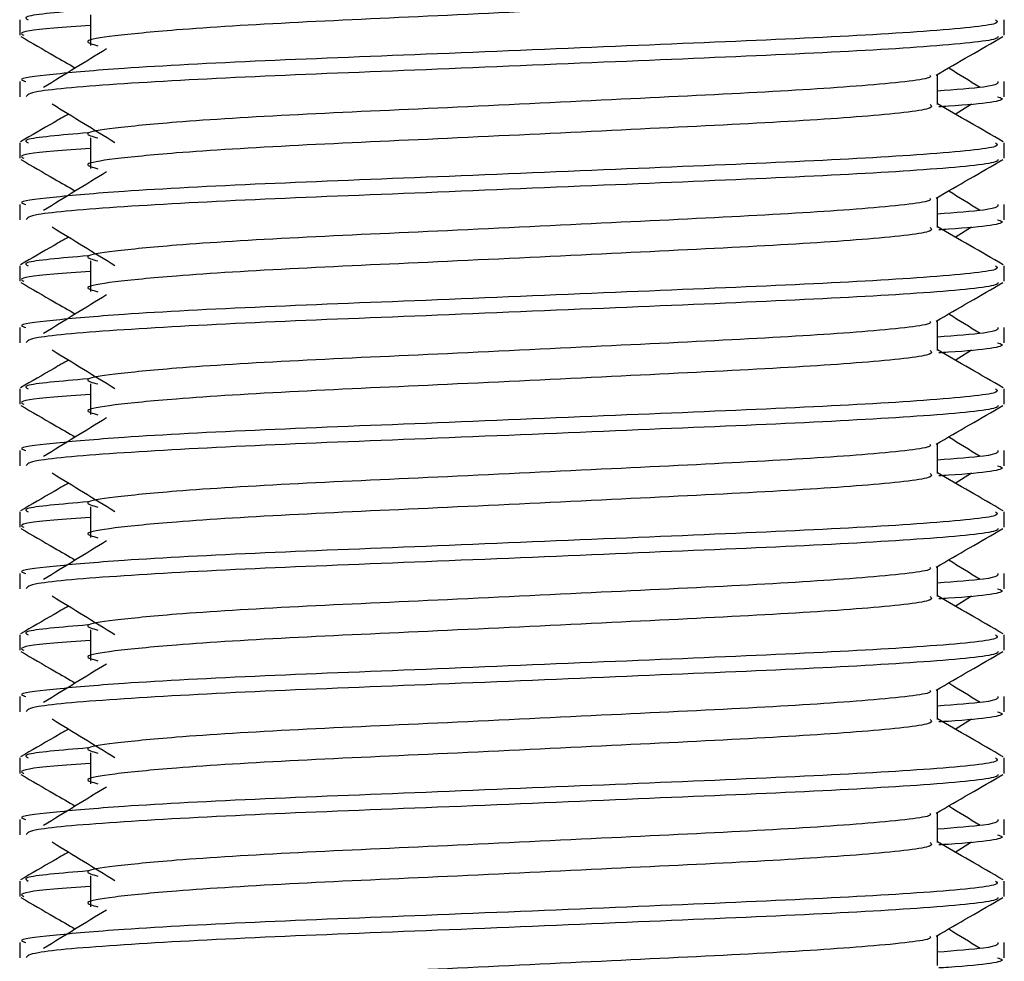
# Model space of a CAD drawing. Header units: millimetres. Extents: x 0 to 420, y 0 to 297.
# Tile 71 of 84: x 333.37 to 334.6, y 172.55 to 173.74. Entities that reach past the tile are written whole.
import ezdxf

# ---------------------------------------------------------------- set-up
doc = ezdxf.new("R2010")
doc.units = ezdxf.units.MM

msp = doc.modelspace()

# ---------------------------------------------------------------- linework, layer by layer
at = {"color": 7, "linetype": 'Continuous', "lineweight": 25}
for p, q in [((333.45688, 173.74128), (333.45688, 173.70265)), ((333.3679, 173.73489), (333.3679, 173.71562)), ((334.6043, 173.71562), (334.6043, 173.73489)), ((334.52065, 173.62881), (334.52065, 173.66649)), ((333.3679, 173.65764), (333.3679, 173.63838)), ((334.6043, 173.63838), (334.6043, 173.65764)), ((334.54294, 173.61671), (334.56362, 173.62938)), ((333.45688, 173.58673), (333.45688, 173.5481)), ((333.3679, 173.58034), (333.3679, 173.56107)), ((334.6043, 173.56107), (334.6043, 173.58034)), ((333.3679, 173.50309), (333.3679, 173.48382)), ((334.52065, 173.47426), (334.52065, 173.51194)), ((334.6043, 173.48382), (334.6043, 173.50309)), ((334.54294, 173.46216), (334.56362, 173.47483)), ((333.3679, 173.42579), (333.3679, 173.40652)), ((333.45688, 173.43218), (333.45688, 173.39355)), ((334.6043, 173.40652), (334.6043, 173.42579)), ((334.52065, 173.31971), (334.52065, 173.35739)), ((333.3679, 173.34854), (333.3679, 173.32927)), ((334.6043, 173.32927), (334.6043, 173.34854)), ((334.54294, 173.30761), (334.56362, 173.32028)), ((333.45688, 173.27763), (333.45688, 173.239)), ((333.3679, 173.27124), (333.3679, 173.25197)), ((334.6043, 173.25197), (334.6043, 173.27124)), ((333.3679, 173.19399), (333.3679, 173.17472)), ((334.52065, 173.16516), (334.52065, 173.20284)), ((334.6043, 173.17472), (334.6043, 173.19399)), ((334.54294, 173.15306), (334.56362, 173.16573)), ((333.3679, 173.11669), (333.3679, 173.09742)), ((333.45688, 173.12308), (333.45688, 173.08445)), ((334.6043, 173.09742), (334.6043, 173.11669)), ((334.52065, 173.01061), (334.52065, 173.04829)), ((333.3679, 173.03944), (333.3679, 173.02017)), ((334.6043, 173.02017), (334.6043, 173.03944)), ((334.54294, 172.99851), (334.56362, 173.01118)), ((333.45688, 172.96853), (333.45688, 172.92989)), ((333.3679, 172.96214), (333.3679, 172.94287)), ((334.6043, 172.94287), (334.6043, 172.96214)), ((333.3679, 172.88489), (333.3679, 172.86562)), ((334.52065, 172.85606), (334.52065, 172.89374)), ((334.6043, 172.86562), (334.6043, 172.88489)), ((334.54294, 172.84396), (334.56362, 172.85663)), ((333.3679, 172.80759), (333.3679, 172.78832)), ((333.45688, 172.81398), (333.45688, 172.77534)), ((334.6043, 172.78832), (334.6043, 172.80759)), ((334.52065, 172.70151), (334.52065, 172.73919)), ((333.3679, 172.73034), (333.3679, 172.71107)), ((334.6043, 172.71107), (334.6043, 172.73034)), ((334.54294, 172.68941), (334.56362, 172.70208)), ((333.45688, 172.65943), (333.45688, 172.62079)), ((333.3679, 172.65304), (333.3679, 172.63377)), ((334.6043, 172.63377), (334.6043, 172.65304)), ((333.3679, 172.57579), (333.3679, 172.55652)), ((334.52065, 172.54696), (334.52065, 172.58464)), ((334.6043, 172.55652), (334.6043, 172.57579))]:
    msp.add_line(p, q, dxfattribs=at)
for points, knots in [([(334.5114, 173.78325), (334.5131, 173.78175), (334.51818, 173.77726), (334.44294, 173.76862), (334.30185, 173.75961), (334.11221, 173.75061), (333.90581, 173.74041), (333.71046, 173.73186), (333.56606, 173.72309), (333.48286, 173.7147), (333.44402, 173.70853), (333.45915, 173.70437), (333.46588, 173.70251)], [0, 0, 0, 0, 0.059132, 0.1771634, 0.2920638, 0.4068492, 0.5248979, 0.6384095, 0.7547738, 0.8442256, 0.9306466, 1, 1, 1, 1]), ([(333.45345, 173.74756), (333.41998, 173.74471), (333.36858, 173.74033), (333.37601, 173.7363), (333.3786, 173.73489)], [0, 0, 0, 0, 0.6510435, 1, 1, 1, 1]), ([(334.5936, 173.73489), (334.59552, 173.73341), (334.60132, 173.72894), (334.51439, 173.72033), (334.35126, 173.71131), (334.13196, 173.70232), (333.89319, 173.69211), (333.6675, 173.68356), (333.49973, 173.67479), (333.40577, 173.66639), (333.36282, 173.66134), (333.3732, 173.65834), (333.37563, 173.65764)], [0, 0, 0, 0, 0.0610772, 0.1845123, 0.3046768, 0.4247211, 0.5481742, 0.6668878, 0.7885815, 0.8821287, 0.9725098, 1, 1, 1, 1]), ([(333.45688, 173.72811), (333.44044, 173.72691), (333.38994, 173.72321), (333.36583, 173.71929), (333.37168, 173.71631), (333.37303, 173.71562)], [0, 0, 0, 0, 0.2705432, 0.831179, 1, 1, 1, 1]), ([(333.36937, 173.71407), (333.38335, 173.70598), (333.40615, 173.69278), (333.42894, 173.67959), (333.43776, 173.67448)], [0, 0, 0, 0, 0.6131696, 1, 1, 1, 1]), ([(334.59691, 173.71396), (334.59644, 173.713), (334.59447, 173.70901), (334.5146, 173.701), (334.35122, 173.69199), (334.13192, 173.683), (333.89342, 173.67279), (333.66666, 173.66425), (333.48823, 173.65468), (333.38068, 173.64557), (333.37732, 173.6405), (333.37591, 173.63838)], [0, 0, 0, 0, 0.0399117, 0.1661575, 0.2890582, 0.4118359, 0.5381002, 0.6595169, 0.7839817, 0.9096926, 1, 1, 1, 1]), ([(334.51898, 173.66553), (334.53295, 173.67362), (334.5609, 173.6898), (334.58885, 173.70598), (334.60283, 173.71407)], [0, 0, 0, 0, 0.4999356, 1, 1, 1, 1]), ([(333.47685, 173.69843), (333.46368, 173.69036), (333.43734, 173.67423), (333.41105, 173.6581), (333.3979, 173.65003)], [0, 0, 0, 0, 0.49999, 1, 1, 1, 1]), ([(334.5743, 173.65003), (334.56116, 173.6581), (334.54788, 173.66625), (334.53458, 173.6744), (334.53444, 173.67448)], [0, 0, 0, 0, 0.9898318, 1, 1, 1, 1]), ([(334.51116, 173.66541), (334.5118, 173.66453), (334.51464, 173.66065), (334.44187, 173.6527), (334.30213, 173.6437), (334.11213, 173.6347), (333.90583, 173.6245), (333.71046, 173.61595), (333.56607, 173.60717), (333.48286, 173.59879), (333.444, 173.59261), (333.45916, 173.58845), (333.46591, 173.58659)], [0, 0, 0, 0, 0.0351066, 0.1561349, 0.2739528, 0.3916527, 0.5126988, 0.6290926, 0.7484115, 0.8401345, 0.9287498, 1, 1, 1, 1]), ([(334.59657, 173.65764), (334.59692, 173.65533), (334.59751, 173.65143), (334.54297, 173.64718), (334.52065, 173.64544)], [0, 0, 0, 0, 0.5906829, 1, 1, 1, 1]), ([(334.59628, 173.63838), (334.59854, 173.63765), (334.61009, 173.63395), (334.58033, 173.62934), (334.52637, 173.62588), (334.52231, 173.62562)], [0, 0, 0, 0, 0.1837303, 0.9385556, 1, 1, 1, 1]), ([(333.40858, 173.62938), (333.42175, 173.62132), (333.4481, 173.60518), (333.47439, 173.58905), (333.48753, 173.58098)], [0, 0, 0, 0, 0.5000113, 1, 1, 1, 1]), ([(334.5114, 173.6287), (334.5131, 173.6272), (334.51818, 173.62271), (334.44294, 173.61407), (334.30185, 173.60506), (334.11221, 173.59606), (333.90581, 173.58586), (333.71046, 173.57731), (333.56606, 173.56854), (333.48286, 173.56015), (333.44402, 173.55398), (333.45915, 173.54982), (333.46588, 173.54796)], [0, 0, 0, 0, 0.059132, 0.1771634, 0.2920638, 0.4068492, 0.5248979, 0.6384095, 0.7547738, 0.8442256, 0.9306466, 1, 1, 1, 1]), ([(334.60313, 173.58188), (334.58915, 173.58997), (334.56166, 173.60588), (334.53416, 173.62179), (334.52065, 173.62962)], [0, 0, 0, 0, 0.50836813, 1, 1, 1, 1]), ([(333.42926, 173.61671), (333.42317, 173.61319), (333.40311, 173.60158), (333.38304, 173.58997), (333.36907, 173.58188)], [0, 0, 0, 0, 0.3033381, 1, 1, 1, 1]), ([(333.45345, 173.59301), (333.41998, 173.59016), (333.36858, 173.58578), (333.37601, 173.58175), (333.3786, 173.58034)], [0, 0, 0, 0, 0.6510435, 1, 1, 1, 1]), ([(334.5936, 173.58034), (334.59552, 173.57886), (334.60132, 173.57439), (334.51439, 173.56578), (334.35126, 173.55676), (334.13196, 173.54777), (333.89319, 173.53756), (333.6675, 173.52901), (333.49973, 173.52024), (333.40577, 173.51184), (333.36282, 173.50679), (333.3732, 173.50379), (333.37563, 173.50309)], [0, 0, 0, 0, 0.0610772, 0.1845123, 0.3046768, 0.4247211, 0.5481742, 0.6668878, 0.7885815, 0.8821287, 0.9725098, 1, 1, 1, 1]), ([(333.45688, 173.57356), (333.44044, 173.57236), (333.38994, 173.56866), (333.36583, 173.56474), (333.37168, 173.56176), (333.37303, 173.56107)], [0, 0, 0, 0, 0.2705432, 0.831179, 1, 1, 1, 1]), ([(333.36937, 173.55952), (333.38335, 173.55143), (333.40615, 173.53823), (333.42894, 173.52504), (333.43776, 173.51993)], [0, 0, 0, 0, 0.6131696, 1, 1, 1, 1]), ([(334.59691, 173.55941), (334.59644, 173.55845), (334.59447, 173.55446), (334.5146, 173.54645), (334.35122, 173.53744), (334.13192, 173.52845), (333.89342, 173.51824), (333.66666, 173.5097), (333.48823, 173.50013), (333.38068, 173.49102), (333.37732, 173.48594), (333.37591, 173.48382)], [0, 0, 0, 0, 0.0399117, 0.1661575, 0.2890582, 0.4118359, 0.5381002, 0.6595169, 0.7839817, 0.9096926, 1, 1, 1, 1]), ([(334.51898, 173.51098), (334.53295, 173.51907), (334.5609, 173.53525), (334.58885, 173.55143), (334.60283, 173.55952)], [0, 0, 0, 0, 0.4999356, 1, 1, 1, 1]), ([(333.47685, 173.54388), (333.46368, 173.53581), (333.43734, 173.51968), (333.41105, 173.50355), (333.3979, 173.49548)], [0, 0, 0, 0, 0.49999, 1, 1, 1, 1]), ([(334.5743, 173.49548), (334.56116, 173.50355), (334.54788, 173.5117), (334.53458, 173.51985), (334.53444, 173.51993)], [0, 0, 0, 0, 0.9898318, 1, 1, 1, 1]), ([(334.51116, 173.51086), (334.5118, 173.50998), (334.51464, 173.5061), (334.44187, 173.49815), (334.30213, 173.48915), (334.11213, 173.48015), (333.90583, 173.46995), (333.71046, 173.4614), (333.56607, 173.45262), (333.48286, 173.44424), (333.444, 173.43806), (333.45916, 173.4339), (333.46591, 173.43204)], [0, 0, 0, 0, 0.0351066, 0.1561349, 0.2739528, 0.3916527, 0.5126988, 0.6290926, 0.7484115, 0.8401345, 0.9287498, 1, 1, 1, 1]), ([(334.59657, 173.50309), (334.59692, 173.50078), (334.59751, 173.49688), (334.54297, 173.49263), (334.52065, 173.49089)], [0, 0, 0, 0, 0.5906829, 1, 1, 1, 1]), ([(334.59628, 173.48382), (334.59854, 173.4831), (334.61009, 173.4794), (334.58033, 173.47479), (334.52637, 173.47133), (334.52231, 173.47107)], [0, 0, 0, 0, 0.1837303, 0.9385556, 1, 1, 1, 1]), ([(333.40858, 173.47483), (333.42175, 173.46677), (333.4481, 173.45063), (333.47439, 173.4345), (333.48753, 173.42643)], [0, 0, 0, 0, 0.5000113, 1, 1, 1, 1]), ([(334.5114, 173.47415), (334.5131, 173.47265), (334.51818, 173.46816), (334.44294, 173.45952), (334.30185, 173.4505), (334.11221, 173.44151), (333.90581, 173.43131), (333.71046, 173.42276), (333.56606, 173.41399), (333.48286, 173.4056), (333.44402, 173.39943), (333.45915, 173.39527), (333.46588, 173.39341)], [0, 0, 0, 0, 0.059132, 0.1771634, 0.2920638, 0.4068492, 0.5248979, 0.6384095, 0.7547738, 0.8442256, 0.9306466, 1, 1, 1, 1]), ([(334.60313, 173.42733), (334.58915, 173.43542), (334.56166, 173.45133), (334.53416, 173.46724), (334.52065, 173.47507)], [0, 0, 0, 0, 0.5083681, 1, 1, 1, 1]), ([(333.42926, 173.46216), (333.42317, 173.45864), (333.40311, 173.44703), (333.38304, 173.43542), (333.36907, 173.42733)], [0, 0, 0, 0, 0.3033381, 1, 1, 1, 1]), ([(333.45345, 173.43846), (333.41998, 173.43561), (333.36858, 173.43123), (333.37601, 173.4272), (333.3786, 173.42579)], [0, 0, 0, 0, 0.6510435, 1, 1, 1, 1]), ([(334.5936, 173.42579), (334.59552, 173.42431), (334.60132, 173.41984), (334.51439, 173.41123), (334.35126, 173.40221), (334.13196, 173.39321), (333.89319, 173.38301), (333.6675, 173.37446), (333.49973, 173.36569), (333.40577, 173.35729), (333.36282, 173.35224), (333.3732, 173.34924), (333.37563, 173.34854)], [0, 0, 0, 0, 0.0610772, 0.1845123, 0.3046768, 0.4247211, 0.5481742, 0.6668878, 0.7885815, 0.8821287, 0.9725098, 1, 1, 1, 1]), ([(333.45688, 173.41901), (333.44044, 173.41781), (333.38994, 173.41411), (333.36583, 173.41019), (333.37168, 173.40721), (333.37303, 173.40652)], [0, 0, 0, 0, 0.2705432, 0.831179, 1, 1, 1, 1]), ([(333.36937, 173.40497), (333.38335, 173.39688), (333.40615, 173.38368), (333.42894, 173.37049), (333.43776, 173.36538)], [0, 0, 0, 0, 0.6131696, 1, 1, 1, 1]), ([(334.59691, 173.40486), (334.59644, 173.4039), (334.59447, 173.39991), (334.5146, 173.3919), (334.35122, 173.38289), (334.13192, 173.3739), (333.89342, 173.36369), (333.66666, 173.35515), (333.48823, 173.34558), (333.38068, 173.33646), (333.37732, 173.33139), (333.37591, 173.32927)], [0, 0, 0, 0, 0.0399117, 0.1661575, 0.2890582, 0.4118359, 0.5381002, 0.6595169, 0.7839817, 0.9096926, 1, 1, 1, 1]), ([(334.51898, 173.35643), (334.53295, 173.36452), (334.5609, 173.3807), (334.58885, 173.39688), (334.60283, 173.40497)], [0, 0, 0, 0, 0.4999356, 1, 1, 1, 1]), ([(333.47685, 173.38933), (333.46368, 173.38126), (333.43734, 173.36513), (333.41105, 173.349), (333.3979, 173.34093)], [0, 0, 0, 0, 0.49999, 1, 1, 1, 1]), ([(334.5743, 173.34093), (334.56116, 173.349), (334.54788, 173.35715), (334.53458, 173.3653), (334.53444, 173.36538)], [0, 0, 0, 0, 0.9898318, 1, 1, 1, 1]), ([(334.51116, 173.3563), (334.5118, 173.35543), (334.51464, 173.35155), (334.44187, 173.3436), (334.30213, 173.3346), (334.11213, 173.3256), (333.90583, 173.3154), (333.71046, 173.30685), (333.56607, 173.29807), (333.48286, 173.28969), (333.444, 173.28351), (333.45916, 173.27935), (333.46591, 173.27749)], [0, 0, 0, 0, 0.0351066, 0.1561349, 0.2739528, 0.3916527, 0.5126988, 0.6290926, 0.7484115, 0.8401345, 0.9287498, 1, 1, 1, 1]), ([(334.59657, 173.34854), (334.59692, 173.34623), (334.59751, 173.34233), (334.54297, 173.33808), (334.52065, 173.33634)], [0, 0, 0, 0, 0.5906829, 1, 1, 1, 1]), ([(334.59628, 173.32927), (334.59854, 173.32855), (334.61009, 173.32485), (334.58033, 173.32024), (334.52637, 173.31678), (334.52231, 173.31652)], [0, 0, 0, 0, 0.1837303, 0.9385556, 1, 1, 1, 1]), ([(333.40858, 173.32028), (333.42175, 173.31221), (333.4481, 173.29608), (333.47439, 173.27994), (333.48753, 173.27188)], [0, 0, 0, 0, 0.5000113, 1, 1, 1, 1]), ([(334.5114, 173.3196), (334.5131, 173.3181), (334.51818, 173.31361), (334.44294, 173.30497), (334.30185, 173.29595), (334.11221, 173.28696), (333.90581, 173.27676), (333.71046, 173.26821), (333.56606, 173.25944), (333.48286, 173.25105), (333.44402, 173.24488), (333.45915, 173.24072), (333.46588, 173.23886)], [0, 0, 0, 0, 0.059132, 0.1771634, 0.2920638, 0.4068492, 0.5248979, 0.6384095, 0.7547738, 0.8442256, 0.9306466, 1, 1, 1, 1]), ([(334.60313, 173.27278), (334.58915, 173.28087), (334.56166, 173.29678), (334.53416, 173.31269), (334.52065, 173.32052)], [0, 0, 0, 0, 0.5083681, 1, 1, 1, 1]), ([(333.42926, 173.30761), (333.42317, 173.30409), (333.40311, 173.29248), (333.38304, 173.28087), (333.36907, 173.27278)], [0, 0, 0, 0, 0.3033381, 1, 1, 1, 1]), ([(333.45345, 173.2839), (333.41998, 173.28106), (333.36858, 173.27668), (333.37601, 173.27265), (333.3786, 173.27124)], [0, 0, 0, 0, 0.6510435, 1, 1, 1, 1]), ([(334.5936, 173.27124), (334.59552, 173.26976), (334.60132, 173.26529), (334.51439, 173.25668), (334.35126, 173.24766), (334.13196, 173.23866), (333.89319, 173.22846), (333.6675, 173.21991), (333.49973, 173.21114), (333.40577, 173.20274), (333.36282, 173.19769), (333.3732, 173.19469), (333.37563, 173.19399)], [0, 0, 0, 0, 0.0610772, 0.1845123, 0.3046768, 0.4247211, 0.5481742, 0.6668878, 0.7885815, 0.8821287, 0.9725098, 1, 1, 1, 1]), ([(333.45688, 173.26446), (333.44044, 173.26326), (333.38994, 173.25956), (333.36583, 173.25564), (333.37168, 173.25266), (333.37303, 173.25197)], [0, 0, 0, 0, 0.2705432, 0.831179, 1, 1, 1, 1]), ([(333.36937, 173.25042), (333.38335, 173.24233), (333.40615, 173.22913), (333.42894, 173.21594), (333.43776, 173.21083)], [0, 0, 0, 0, 0.6131696, 1, 1, 1, 1]), ([(334.59691, 173.25031), (334.59644, 173.24935), (334.59447, 173.24536), (334.5146, 173.23735), (334.35122, 173.22834), (334.13192, 173.21935), (333.89342, 173.20914), (333.66666, 173.2006), (333.48823, 173.19103), (333.38068, 173.18191), (333.37732, 173.17684), (333.37591, 173.17472)], [0, 0, 0, 0, 0.0399117, 0.1661575, 0.2890582, 0.4118359, 0.5381002, 0.6595169, 0.7839817, 0.9096926, 1, 1, 1, 1]), ([(334.51898, 173.20187), (334.53295, 173.20997), (334.5609, 173.22615), (334.58885, 173.24233), (334.60283, 173.25042)], [0, 0, 0, 0, 0.4999356, 1, 1, 1, 1]), ([(333.47685, 173.23478), (333.46368, 173.22671), (333.43734, 173.21058), (333.41105, 173.19445), (333.3979, 173.18638)], [0, 0, 0, 0, 0.49999, 1, 1, 1, 1]), ([(334.5743, 173.18638), (334.56116, 173.19445), (334.54788, 173.2026), (334.53458, 173.21075), (334.53444, 173.21083)], [0, 0, 0, 0, 0.98983176, 1, 1, 1, 1]), ([(334.51116, 173.20175), (334.5118, 173.20088), (334.51464, 173.197), (334.44187, 173.18904), (334.30213, 173.18005), (334.11213, 173.17105), (333.90583, 173.16085), (333.71046, 173.1523), (333.56607, 173.14352), (333.48286, 173.13514), (333.444, 173.12896), (333.45916, 173.1248), (333.46591, 173.12294)], [0, 0, 0, 0, 0.0351066, 0.1561349, 0.2739528, 0.3916527, 0.5126988, 0.6290926, 0.7484115, 0.8401345, 0.9287498, 1, 1, 1, 1]), ([(334.59657, 173.19399), (334.59692, 173.19168), (334.59751, 173.18778), (334.54297, 173.18353), (334.52065, 173.18179)], [0, 0, 0, 0, 0.5906829, 1, 1, 1, 1]), ([(334.59628, 173.17472), (334.59854, 173.174), (334.61009, 173.1703), (334.58033, 173.16569), (334.52637, 173.16223), (334.52231, 173.16197)], [0, 0, 0, 0, 0.1837303, 0.9385556, 1, 1, 1, 1]), ([(333.40858, 173.16573), (333.42175, 173.15766), (333.4481, 173.14153), (333.47439, 173.12539), (333.48753, 173.11733)], [0, 0, 0, 0, 0.5000113, 1, 1, 1, 1]), ([(334.5114, 173.16505), (334.5131, 173.16355), (334.51818, 173.15906), (334.44294, 173.15042), (334.30185, 173.1414), (334.11221, 173.13241), (333.90581, 173.12221), (333.71046, 173.11366), (333.56606, 173.10489), (333.48286, 173.0965), (333.44402, 173.09033), (333.45915, 173.08617), (333.46588, 173.08431)], [0, 0, 0, 0, 0.059132, 0.1771634, 0.2920638, 0.4068492, 0.5248979, 0.6384095, 0.7547738, 0.8442256, 0.9306466, 1, 1, 1, 1]), ([(334.60313, 173.11823), (334.58915, 173.12632), (334.56166, 173.14223), (334.53416, 173.15814), (334.52065, 173.16597)], [0, 0, 0, 0, 0.5083681, 1, 1, 1, 1]), ([(333.42926, 173.15306), (333.42317, 173.14954), (333.40311, 173.13793), (333.38304, 173.12632), (333.36907, 173.11823)], [0, 0, 0, 0, 0.3033381, 1, 1, 1, 1]), ([(333.45345, 173.12935), (333.41998, 173.12651), (333.36858, 173.12213), (333.37601, 173.1181), (333.3786, 173.11669)], [0, 0, 0, 0, 0.6510435, 1, 1, 1, 1]), ([(334.5936, 173.11669), (334.59552, 173.11521), (334.60132, 173.11074), (334.51439, 173.10213), (334.35126, 173.09311), (334.13196, 173.08411), (333.89319, 173.07391), (333.6675, 173.06536), (333.49973, 173.05659), (333.40577, 173.04819), (333.36282, 173.04314), (333.3732, 173.04014), (333.37563, 173.03944)], [0, 0, 0, 0, 0.0610772, 0.1845123, 0.3046768, 0.4247211, 0.5481742, 0.6668878, 0.7885815, 0.8821287, 0.9725098, 1, 1, 1, 1]), ([(333.45688, 173.10991), (333.44044, 173.10871), (333.38994, 173.10501), (333.36583, 173.10109), (333.37168, 173.09811), (333.37303, 173.09742)], [0, 0, 0, 0, 0.2705432, 0.83117904, 1, 1, 1, 1]), ([(333.36937, 173.09587), (333.38335, 173.08778), (333.40615, 173.07458), (333.42894, 173.06139), (333.43776, 173.05628)], [0, 0, 0, 0, 0.6131696, 1, 1, 1, 1]), ([(334.59691, 173.09576), (334.59644, 173.0948), (334.59447, 173.09081), (334.5146, 173.0828), (334.35122, 173.07379), (334.13192, 173.0648), (333.89342, 173.05459), (333.66666, 173.04605), (333.48823, 173.03648), (333.38068, 173.02736), (333.37732, 173.02229), (333.37591, 173.02017)], [0, 0, 0, 0, 0.0399117, 0.1661575, 0.2890582, 0.4118359, 0.5381002, 0.6595169, 0.7839817, 0.9096926, 1, 1, 1, 1]), ([(334.51898, 173.04732), (334.53295, 173.05542), (334.5609, 173.0716), (334.58885, 173.08778), (334.60283, 173.09587)], [0, 0, 0, 0, 0.4999356, 1, 1, 1, 1]), ([(333.47685, 173.08023), (333.46368, 173.07216), (333.43734, 173.05603), (333.41105, 173.0399), (333.3979, 173.03183)], [0, 0, 0, 0, 0.49999, 1, 1, 1, 1]), ([(334.5743, 173.03183), (334.56116, 173.0399), (334.54788, 173.04805), (334.53458, 173.0562), (334.53444, 173.05628)], [0, 0, 0, 0, 0.98983176, 1, 1, 1, 1]), ([(334.51116, 173.0472), (334.5118, 173.04633), (334.51464, 173.04245), (334.44187, 173.03449), (334.30213, 173.0255), (334.11213, 173.0165), (333.90583, 173.0063), (333.71046, 172.99775), (333.56607, 172.98897), (333.48286, 172.98059), (333.444, 172.97441), (333.45916, 172.97025), (333.46591, 172.96839)], [0, 0, 0, 0, 0.0351066, 0.1561349, 0.2739528, 0.3916527, 0.5126988, 0.6290926, 0.7484115, 0.8401345, 0.9287498, 1, 1, 1, 1]), ([(334.59657, 173.03944), (334.59692, 173.03713), (334.59751, 173.03323), (334.54297, 173.02898), (334.52065, 173.02724)], [0, 0, 0, 0, 0.5906829, 1, 1, 1, 1]), ([(334.59628, 173.02017), (334.59854, 173.01945), (334.61009, 173.01575), (334.58033, 173.01114), (334.52637, 173.00768), (334.52231, 173.00742)], [0, 0, 0, 0, 0.1837303, 0.9385556, 1, 1, 1, 1]), ([(333.40858, 173.01118), (333.42175, 173.00311), (333.4481, 172.98698), (333.47439, 172.97084), (333.48753, 172.96278)], [0, 0, 0, 0, 0.50001135, 1, 1, 1, 1]), ([(334.5114, 173.01049), (334.5131, 173.009), (334.51818, 173.0045), (334.44294, 172.99587), (334.30185, 172.98685), (334.11221, 172.97786), (333.90581, 172.96766), (333.71046, 172.95911), (333.56606, 172.95034), (333.48286, 172.94195), (333.44402, 172.93578), (333.45915, 172.93161), (333.46588, 172.92976)], [0, 0, 0, 0, 0.059132, 0.1771634, 0.2920638, 0.4068492, 0.5248979, 0.6384095, 0.7547738, 0.8442256, 0.9306466, 1, 1, 1, 1]), ([(334.60313, 172.96368), (334.58915, 172.97177), (334.56166, 172.98768), (334.53416, 173.00359), (334.52065, 173.01142)], [0, 0, 0, 0, 0.5083681, 1, 1, 1, 1]), ([(333.42926, 172.99851), (333.42317, 172.99499), (333.40311, 172.98338), (333.38304, 172.97177), (333.36907, 172.96368)], [0, 0, 0, 0, 0.3033381, 1, 1, 1, 1]), ([(333.45345, 172.9748), (333.41998, 172.97196), (333.36858, 172.96758), (333.37601, 172.96355), (333.3786, 172.96214)], [0, 0, 0, 0, 0.6510435, 1, 1, 1, 1]), ([(334.5936, 172.96214), (334.59552, 172.96066), (334.60132, 172.95619), (334.51439, 172.94757), (334.35126, 172.93856), (334.13196, 172.92956), (333.89319, 172.91936), (333.6675, 172.91081), (333.49973, 172.90204), (333.40577, 172.89364), (333.36282, 172.88859), (333.3732, 172.88559), (333.37563, 172.88489)], [0, 0, 0, 0, 0.0610772, 0.1845123, 0.3046768, 0.4247211, 0.5481742, 0.6668878, 0.7885815, 0.8821287, 0.9725098, 1, 1, 1, 1]), ([(333.45688, 172.95536), (333.44044, 172.95416), (333.38994, 172.95046), (333.36583, 172.94654), (333.37168, 172.94356), (333.37303, 172.94287)], [0, 0, 0, 0, 0.2705432, 0.83117904, 1, 1, 1, 1]), ([(333.36937, 172.94132), (333.38335, 172.93323), (333.40615, 172.92003), (333.42894, 172.90683), (333.43776, 172.90173)], [0, 0, 0, 0, 0.6131696, 1, 1, 1, 1]), ([(334.59691, 172.94121), (334.59644, 172.94025), (334.59447, 172.93626), (334.5146, 172.92825), (334.35122, 172.91924), (334.13192, 172.91025), (333.89342, 172.90004), (333.66666, 172.8915), (333.48823, 172.88193), (333.38068, 172.87281), (333.37732, 172.86774), (333.37591, 172.86562)], [0, 0, 0, 0, 0.0399117, 0.1661575, 0.2890582, 0.4118359, 0.5381002, 0.6595169, 0.7839817, 0.9096926, 1, 1, 1, 1]), ([(334.51898, 172.89277), (334.53295, 172.90086), (334.5609, 172.91705), (334.58885, 172.93323), (334.60283, 172.94132)], [0, 0, 0, 0, 0.4999356, 1, 1, 1, 1]), ([(333.47685, 172.92568), (333.46368, 172.91761), (333.43734, 172.90148), (333.41105, 172.88535), (333.3979, 172.87728)], [0, 0, 0, 0, 0.49999, 1, 1, 1, 1]), ([(334.5743, 172.87728), (334.56116, 172.88535), (334.54788, 172.8935), (334.53458, 172.90165), (334.53444, 172.90173)], [0, 0, 0, 0, 0.9898318, 1, 1, 1, 1]), ([(334.51116, 172.89265), (334.5118, 172.89178), (334.51464, 172.8879), (334.44187, 172.87994), (334.30213, 172.87095), (334.11213, 172.86195), (333.90583, 172.85175), (333.71046, 172.8432), (333.56607, 172.83442), (333.48286, 172.82604), (333.444, 172.81986), (333.45916, 172.8157), (333.46591, 172.81384)], [0, 0, 0, 0, 0.0351066, 0.1561349, 0.2739528, 0.3916527, 0.5126988, 0.6290926, 0.7484115, 0.8401345, 0.9287498, 1, 1, 1, 1]), ([(334.59657, 172.88489), (334.59692, 172.88258), (334.59751, 172.87868), (334.54297, 172.87443), (334.52065, 172.87269)], [0, 0, 0, 0, 0.5906829, 1, 1, 1, 1]), ([(334.59628, 172.86562), (334.59854, 172.8649), (334.61009, 172.8612), (334.58033, 172.85659), (334.52637, 172.85313), (334.52231, 172.85287)], [0, 0, 0, 0, 0.1837303, 0.9385556, 1, 1, 1, 1]), ([(333.40858, 172.85663), (333.42175, 172.84856), (333.4481, 172.83243), (333.47439, 172.81629), (333.48753, 172.80823)], [0, 0, 0, 0, 0.5000113, 1, 1, 1, 1]), ([(334.5114, 172.85594), (334.5131, 172.85445), (334.51818, 172.84995), (334.44294, 172.84132), (334.30185, 172.8323), (334.11221, 172.82331), (333.90581, 172.81311), (333.71046, 172.80456), (333.56606, 172.79579), (333.48286, 172.7874), (333.44402, 172.78123), (333.45915, 172.77706), (333.46588, 172.77521)], [0, 0, 0, 0, 0.05913196, 0.17716337, 0.29206379, 0.4068492, 0.5248979, 0.63840949, 0.75477382, 0.84422556, 0.93064656, 1, 1, 1, 1]), ([(334.60313, 172.80913), (334.58915, 172.81722), (334.56166, 172.83313), (334.53416, 172.84904), (334.52065, 172.85687)], [0, 0, 0, 0, 0.5083681, 1, 1, 1, 1]), ([(333.42926, 172.84396), (333.42317, 172.84044), (333.40311, 172.82883), (333.38304, 172.81722), (333.36907, 172.80913)], [0, 0, 0, 0, 0.3033381, 1, 1, 1, 1]), ([(333.45345, 172.82025), (333.41998, 172.81741), (333.36858, 172.81303), (333.37601, 172.809), (333.3786, 172.80759)], [0, 0, 0, 0, 0.6510435, 1, 1, 1, 1]), ([(334.5936, 172.80759), (334.59552, 172.80611), (334.60132, 172.80164), (334.51439, 172.79302), (334.35126, 172.78401), (334.13196, 172.77501), (333.89319, 172.76481), (333.6675, 172.75626), (333.49973, 172.74749), (333.40577, 172.73909), (333.36282, 172.73404), (333.3732, 172.73104), (333.37563, 172.73034)], [0, 0, 0, 0, 0.0610772, 0.1845123, 0.3046768, 0.4247211, 0.5481742, 0.6668878, 0.7885815, 0.8821287, 0.9725098, 1, 1, 1, 1]), ([(333.45688, 172.80081), (333.44044, 172.79961), (333.38994, 172.79591), (333.36583, 172.79199), (333.37168, 172.78901), (333.37303, 172.78832)], [0, 0, 0, 0, 0.2705432, 0.83117904, 1, 1, 1, 1]), ([(333.36937, 172.78677), (333.38335, 172.77868), (333.40615, 172.76548), (333.42894, 172.75228), (333.43776, 172.74718)], [0, 0, 0, 0, 0.6131696, 1, 1, 1, 1]), ([(334.59691, 172.78666), (334.59644, 172.7857), (334.59447, 172.78171), (334.5146, 172.7737), (334.35122, 172.76469), (334.13192, 172.75569), (333.89342, 172.74549), (333.66666, 172.73695), (333.48823, 172.72738), (333.38068, 172.71826), (333.37732, 172.71319), (333.37591, 172.71107)], [0, 0, 0, 0, 0.0399117, 0.1661575, 0.2890582, 0.4118359, 0.5381002, 0.6595169, 0.7839817, 0.9096926, 1, 1, 1, 1]), ([(334.51898, 172.73822), (334.53295, 172.74631), (334.5609, 172.7625), (334.58885, 172.77868), (334.60283, 172.78677)], [0, 0, 0, 0, 0.4999356, 1, 1, 1, 1]), ([(333.47685, 172.77113), (333.46368, 172.76306), (333.43734, 172.74693), (333.41105, 172.7308), (333.3979, 172.72273)], [0, 0, 0, 0, 0.49999, 1, 1, 1, 1]), ([(334.5743, 172.72273), (334.56116, 172.7308), (334.54788, 172.73895), (334.53458, 172.7471), (334.53444, 172.74718)], [0, 0, 0, 0, 0.9898318, 1, 1, 1, 1]), ([(334.51116, 172.7381), (334.5118, 172.73723), (334.51464, 172.73335), (334.44187, 172.72539), (334.30213, 172.71639), (334.11213, 172.7074), (333.90583, 172.6972), (333.71046, 172.68865), (333.56607, 172.67987), (333.48286, 172.67148), (333.444, 172.66531), (333.45916, 172.66114), (333.46591, 172.65929)], [0, 0, 0, 0, 0.0351066, 0.1561349, 0.2739528, 0.3916527, 0.5126988, 0.6290926, 0.7484115, 0.8401345, 0.9287498, 1, 1, 1, 1]), ([(334.59657, 172.73034), (334.59692, 172.72803), (334.59751, 172.72413), (334.54297, 172.71988), (334.52065, 172.71814)], [0, 0, 0, 0, 0.5906829, 1, 1, 1, 1]), ([(334.59628, 172.71107), (334.59854, 172.71035), (334.61009, 172.70665), (334.58033, 172.70204), (334.52637, 172.69858), (334.52231, 172.69832)], [0, 0, 0, 0, 0.1837303, 0.9385556, 1, 1, 1, 1]), ([(333.40858, 172.70208), (333.42175, 172.69401), (333.4481, 172.67788), (333.47439, 172.66174), (333.48753, 172.65368)], [0, 0, 0, 0, 0.5000113, 1, 1, 1, 1]), ([(334.5114, 172.70139), (334.5131, 172.6999), (334.51818, 172.6954), (334.44294, 172.68677), (334.30185, 172.67775), (334.11221, 172.66876), (333.90581, 172.65856), (333.71046, 172.65001), (333.56606, 172.64124), (333.48286, 172.63285), (333.44402, 172.62668), (333.45915, 172.62251), (333.46588, 172.62066)], [0, 0, 0, 0, 0.059132, 0.1771634, 0.2920638, 0.4068492, 0.5248979, 0.6384095, 0.7547738, 0.8442256, 0.9306466, 1, 1, 1, 1]), ([(334.60313, 172.65458), (334.58915, 172.66267), (334.56166, 172.67858), (334.53416, 172.69449), (334.52065, 172.70231)], [0, 0, 0, 0, 0.5083681, 1, 1, 1, 1]), ([(333.42926, 172.68941), (333.42317, 172.68589), (333.40311, 172.67428), (333.38304, 172.66267), (333.36907, 172.65458)], [0, 0, 0, 0, 0.3033381, 1, 1, 1, 1]), ([(333.45345, 172.6657), (333.41998, 172.66286), (333.36858, 172.65848), (333.37601, 172.65445), (333.3786, 172.65304)], [0, 0, 0, 0, 0.6510435, 1, 1, 1, 1]), ([(334.5936, 172.65304), (334.59552, 172.65156), (334.60132, 172.64709), (334.51439, 172.63847), (334.35126, 172.62946), (334.13196, 172.62046), (333.89319, 172.61026), (333.6675, 172.60171), (333.49973, 172.59294), (333.40577, 172.58454), (333.36282, 172.57949), (333.3732, 172.57649), (333.37563, 172.57579)], [0, 0, 0, 0, 0.0610772, 0.1845123, 0.3046768, 0.4247211, 0.5481742, 0.6668878, 0.7885815, 0.8821287, 0.9725098, 1, 1, 1, 1]), ([(333.45688, 172.64626), (333.44044, 172.64506), (333.38994, 172.64136), (333.36583, 172.63744), (333.37168, 172.63446), (333.37303, 172.63377)], [0, 0, 0, 0, 0.2705432, 0.83117904, 1, 1, 1, 1]), ([(333.36937, 172.63221), (333.38335, 172.62413), (333.40615, 172.61093), (333.42894, 172.59773), (333.43776, 172.59263)], [0, 0, 0, 0, 0.6131696, 1, 1, 1, 1]), ([(334.59691, 172.63211), (334.59644, 172.63115), (334.59447, 172.62716), (334.5146, 172.61915), (334.35122, 172.61014), (334.13192, 172.60114), (333.89342, 172.59094), (333.66666, 172.5824), (333.48823, 172.57283), (333.38068, 172.56371), (333.37732, 172.55864), (333.37591, 172.55652)], [0, 0, 0, 0, 0.0399117, 0.1661575, 0.2890582, 0.4118359, 0.5381002, 0.6595169, 0.7839817, 0.9096926, 1, 1, 1, 1]), ([(334.51898, 172.58367), (334.53295, 172.59176), (334.5609, 172.60795), (334.58885, 172.62413), (334.60283, 172.63221)], [0, 0, 0, 0, 0.4999356, 1, 1, 1, 1]), ([(333.47685, 172.61658), (333.46368, 172.60851), (333.43734, 172.59238), (333.41105, 172.57625), (333.3979, 172.56818)], [0, 0, 0, 0, 0.49999, 1, 1, 1, 1]), ([(334.5743, 172.56818), (334.56116, 172.57625), (334.54788, 172.5844), (334.53458, 172.59255), (334.53444, 172.59263)], [0, 0, 0, 0, 0.9898318, 1, 1, 1, 1]), ([(334.51116, 172.58355), (334.5118, 172.58268), (334.51464, 172.5788), (334.44187, 172.57084), (334.30213, 172.56184), (334.11213, 172.55285), (333.90583, 172.54265), (333.71046, 172.5341), (333.56607, 172.52532), (333.48286, 172.51693), (333.444, 172.51076), (333.45916, 172.50659), (333.46591, 172.50474)], [0, 0, 0, 0, 0.0351066, 0.1561349, 0.2739528, 0.3916527, 0.5126988, 0.6290926, 0.7484115, 0.8401345, 0.9287498, 1, 1, 1, 1]), ([(334.59657, 172.57579), (334.59692, 172.57348), (334.59751, 172.56958), (334.54297, 172.56533), (334.52065, 172.56359)], [0, 0, 0, 0, 0.5906829, 1, 1, 1, 1]), ([(334.59628, 172.55652), (334.59854, 172.5558), (334.61009, 172.5521), (334.58033, 172.54749), (334.52637, 172.54403), (334.52231, 172.54377)], [0, 0, 0, 0, 0.1837303, 0.9385556, 1, 1, 1, 1])]:
    msp.add_open_spline(points, degree=3, knots=knots, dxfattribs=at)

doc.saveas('drawing.dxf')
